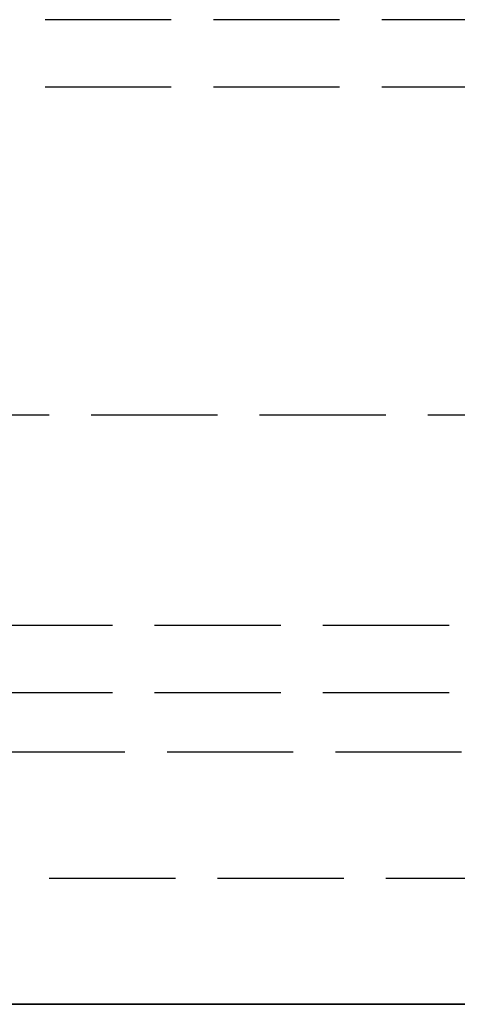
# Model space of a CAD drawing. Header units: millimetres. Extents: x -108 to 0, y 0 to 486.
# Tile 16 of 48: x -30 to -25, y 0 to 12. Entities that reach past the tile are written whole.
import ezdxf

# ---------------------------------------------------------------- set-up
doc = ezdxf.new("R2010")
doc.units = ezdxf.units.MM
doc.header["$LTSCALE"] = 10
doc.linetypes.add('ALLCAD_Strich', pattern=[0.2, 0.15, -0.05])
doc.layers.add('BESCH_KONT_sich_schn_ansi_2d', color=40, linetype='Continuous')
doc.layers.add('BESCH_KONT_sich_schn_grun_2d', color=10, linetype='Continuous')

msp = doc.modelspace()

# ---------------------------------------------------------------- linework, layer by layer
at = {"layer": 'BESCH_KONT_sich_schn_ansi_2d', "linetype": 'ALLCAD_Strich'}
for p, q in [((-5, 0, 47.8), (-107.4, 0, 47.8)), ((-5, 0, 52.8), (-107.4, 0, 52.8)), ((-5, 0, 431.8), (-107.4, 0, 431.8)), ((-5, 0, 436.8), (-107.4, 0, 436.8)), ((-107.4, 0, 436.79), (-5, 0, 436.79)), ((-107.4, 0, 436.821), (-5, 0, 436.821)), ((-107.4, 0, 52.821), (-5, 0, 52.821)), ((-107.4, 0, 52.79), (-5, 0, 52.79)), ((-5.002, 0, 436.923), (-107.398, 0, 436.923)), ((-5.002, 0, 436.954), (-107.398, 0, 436.954)), ((-5.002, 0, 52.954), (-107.398, 0, 52.954)), ((-5.002, 0, 52.923), (-107.398, 0, 52.923)), ((-8.2, 0, 56.8), (-104.2, 0, 56.8)), ((-8.2, 0, 440.8), (-104.2, 0, 440.8)), ((-8.2, 0, 56), (-104.2, 0, 56)), ((-8.2, 0, 440), (-104.2, 0, 440)), ((-101.3, 0, 472.7), (-10.9, 0, 472.7)), ((-101.3, 0, 468.9), (-10.9, 0, 468.9)), ((-101.3, 0, 88.7), (-10.9, 0, 88.7)), ((-101.3, 0, 84.9), (-10.9, 0, 84.9)), ((-101.3, 0, 74.7), (-10.9, 0, 74.7)), ((-101.3, 0, 70.9), (-10.9, 0, 70.9)), ((-101.3, 0, 458.7), (-10.9, 0, 458.7)), ((-101.3, 0, 454.9), (-10.9, 0, 454.9)), ((-12.3, 0, 50.3), (-100.1, 0, 50.3)), ((-12.3, 0, 434.3), (-100.1, 0, 434.3)), ((-99.3, 0, 508.8), (-12.9, 0, 508.8)), ((-99.3, 0, 503), (-12.9, 0, 503)), ((-99.3, 0, 124.8), (-12.9, 0, 124.8)), ((-99.3, 0, 119), (-12.9, 0, 119)), ((-89.75, 0, 27), (-9.75, 0, 27)), ((-89.75, 0, 411), (-9.75, 0, 411)), ((-86.75, 0, 7), (-12.75, 0, 7)), ((-86.75, 0, 391), (-12.75, 0, 391)), ((-68, 0, 30), (-9.75, 0, 30)), ((-68, 0, 414), (-9.75, 0, 414)), ((-68, 0, 28.5), (-9.75, 0, 28.5)), ((-68, 0, 412.5), (-9.75, 0, 412.5)), ((-27.8, 0, 23), (-42.05, 0, 23)), ((-27.8, 0, 407), (-42.05, 0, 407)), ((-36.8, 0, 47), (-15, 0, 47)), ((-36.8, 0, 431), (-15, 0, 431)), ((-27.8, 0, 26), (-36.8, 0, 26)), ((-27.8, 0, 410), (-36.8, 0, 410)), ((-33.5, 0, 435.069), (-6, 0, 435.069)), ((-33.5, 0, 435.1), (-6, 0, 435.1)), ((-33.5, 0, 51.1), (-6, 0, 51.1)), ((-33.5, 0, 51.069), (-6, 0, 51.069)), ((-30.2, 0, 28.36), (-29, 0, 28.36)), ((-30.2, 0, 29.56), (-29, 0, 29.56)), ((-30.2, 0, 412.36), (-29, 0, 412.36)), ((-30.2, 0, 413.56), (-29, 0, 413.56)), ((-26.791, 0, 413), (-30.1, 0, 413)), ((-27.391, 0, 413.295), (-30.1, 0, 413.295)), ((-30.1, 0, 413.295), (-30.1, 0, 413)), ((-26.791, 0, 29), (-30.1, 0, 29)), ((-27.391, 0, 29.295), (-30.1, 0, 29.295)), ((-30.1, 0, 29.295), (-30.1, 0, 29)), ((-29, 0, 23), (-29, 0, 32)), ((-27.8, 0, 32), (-29, 0, 32)), ((-29, 0, 407), (-29, 0, 416)), ((-27.8, 0, 416), (-29, 0, 416)), ((-28.591, 0, 413.295), (-28.872, 0, 429.374)), ((-28.591, 0, 29.295), (-28.872, 0, 45.374)), ((-28.7, 0, 429.805), (-27.526, 0, 431)), ((-28.7, 0, 45.805), (-27.526, 0, 47)), ((-28.291, 0, 413.295), (-28.572, 0, 429.374)), ((-28.291, 0, 29.295), (-28.572, 0, 45.374)), ((-28.567, 0, 429.133), (-28.566, 0, 429.133)), ((-28.567, 0, 45.133), (-28.566, 0, 45.133)), ((-28.486, 0, 429.59), (-27.188, 0, 430.91)), ((-28.486, 0, 45.59), (-27.188, 0, 46.91)), ((-27.991, 0, 413.072), (-28.267, 0, 428.91)), ((-26.382, 0, 428.91), (-28.267, 0, 428.91)), ((-28.267, 0, 428.937), (-28.267, 0, 428.91)), ((-26.382, 0, 44.91), (-28.267, 0, 44.91)), ((-28.267, 0, 44.937), (-28.267, 0, 44.91)), ((-27.991, 0, 29.072), (-28.267, 0, 44.91)), ((-27.991, 0, 413), (-27.991, 0, 413.072)), ((-27.991, 0, 413.072), (-26.7, 0, 413.072)), ((-27.991, 0, 29), (-27.991, 0, 29.072)), ((-27.991, 0, 29.072), (-26.7, 0, 29.072)), ((-24.3, 0, 45.5), (-27.9, 0, 45.5)), ((-24.3, 0, 429.5), (-27.9, 0, 429.5)), ((-27.9, 0, 45.5), (-27.9, 0, 47)), ((-27.9, 0, 429.5), (-27.9, 0, 431)), ((-27.8, 0, 33.5), (-27.8, 0, 30)), ((-27.8, 0, 417.5), (-27.8, 0, 414)), ((-27.8, 0, 47), (-27.8, 0, 33.5)), ((-27.8, 0, 30), (-27.8, 0, 26)), ((-27.8, 0, 23), (-27.8, 0, 26)), ((-27.8, 0, 431), (-27.8, 0, 417.5)), ((-27.8, 0, 414), (-27.8, 0, 410)), ((-27.8, 0, 407), (-27.8, 0, 410)), ((-27.48, 0, 418.425), (-27.7, 0, 431)), ((-27.48, 0, 34.425), (-27.7, 0, 47)), ((-26.382, 0, 429.139), (-27.527, 0, 429.139)), ((-27.527, 0, 429.139), (-26.681, 0, 430)), ((-26.382, 0, 45.139), (-27.527, 0, 45.139)), ((-27.527, 0, 45.139), (-26.681, 0, 46)), ((-27.403, 0, 414), (-27.48, 0, 418.425)), ((-27.403, 0, 30), (-27.48, 0, 34.425)), ((-27.391, 0, 413.295), (-27.403, 0, 414)), ((-27.391, 0, 29.295), (-27.403, 0, 30)), ((-27.4, 0, 431), (-27.348, 0, 428)), ((-27.4, 0, 47), (-27.348, 0, 44)), ((-26.4, 0, 428), (-27.348, 0, 428)), ((-27.348, 0, 428), (-27.185, 0, 418.711)), ((-26.4, 0, 44), (-27.348, 0, 44)), ((-27.348, 0, 44), (-27.185, 0, 34.711)), ((-27.185, 0, 418.711), (-27.11, 0, 414.398)), ((-27.185, 0, 34.711), (-27.11, 0, 30.398)), ((-27.11, 0, 414.398), (-27.103, 0, 414)), ((-27.11, 0, 30.398), (-27.103, 0, 30)), ((-27.103, 0, 414), (-27.091, 0, 413.295)), ((-27.103, 0, 30), (-27.091, 0, 29.295)), ((-26.4, 0, 45), (-26.9, 0, 45.5)), ((-26.4, 0, 429), (-26.9, 0, 429.5)), ((-26.809, 0, 414.062), (-26.808, 0, 414)), ((-26.809, 0, 414.062), (-26.7, 0, 414.062)), ((-26.809, 0, 30.062), (-26.808, 0, 30)), ((-26.809, 0, 30.062), (-26.7, 0, 30.062)), ((-26.808, 0, 414), (-26.791, 0, 413.037)), ((-26.808, 0, 30), (-26.791, 0, 29.037)), ((-26.7, 0, 413), (-26.791, 0, 413)), ((-26.791, 0, 413), (-26.791, 0, 413.037)), ((-26.7, 0, 413.037), (-26.791, 0, 413.037)), ((-26.7, 0, 29), (-26.791, 0, 29)), ((-26.791, 0, 29), (-26.791, 0, 29.037)), ((-26.7, 0, 29.037), (-26.791, 0, 29.037)), ((-26.75, 0, 2.669), (-26.2, 0, 2.669)), ((-26.75, 0, 4.326), (-7.25, 0, 4.326)), ((-26.75, 0, 4.326), (-26.75, 0, 2.669)), ((-26.75, 0, 7), (-26.75, 0, 4.326)), ((-26.75, 0, 386.669), (-26.2, 0, 386.669)), ((-26.75, 0, 388.326), (-7.25, 0, 388.326)), ((-26.75, 0, 388.326), (-26.75, 0, 386.669)), ((-26.75, 0, 391), (-26.75, 0, 388.326)), ((-26.75, 0, 19.669), (-22.22, 0, 19.669)), ((-26.75, 0, 21.313), (-26.4, 0, 21.313)), ((-26.75, 0, 21.313), (-26.75, 0, 11.826)), ((-26.75, 0, 11.813), (-7.25, 0, 11.813)), ((-26.75, 0, 11.826), (-19.047, 0, 11.826)), ((-26.75, 0, 11.826), (-26.75, 0, 7)), ((-26.75, 0, 403.669), (-22.22, 0, 403.669)), ((-26.75, 0, 405.313), (-26.4, 0, 405.313)), ((-26.75, 0, 405.313), (-26.75, 0, 395.826)), ((-26.75, 0, 395.813), (-7.25, 0, 395.813)), ((-26.75, 0, 395.826), (-19.297, 0, 395.826)), ((-26.75, 0, 395.826), (-26.75, 0, 391)), ((-26.7, 0, 414.062), (-26.7, 0, 414)), ((-26.7, 0, 30.062), (-26.7, 0, 30)), ((-26.7, 0, 414.062), (-26.7, 0, 428.272)), ((-26.7, 0, 413), (-26.7, 0, 413.037)), ((-26.7, 0, 414), (-26.7, 0, 413.037)), ((-26.7, 0, 30.062), (-26.7, 0, 44.272)), ((-26.7, 0, 29), (-26.7, 0, 29.037)), ((-26.7, 0, 30), (-26.7, 0, 29.037)), ((-26.45, 0, 430), (-26.681, 0, 430)), ((-26.45, 0, 46), (-26.681, 0, 46)), ((-26.45, 0, 46), (-19.95, 0, 46)), ((-26.45, 0, 430), (-19.95, 0, 430)), ((-26.45, 0, 46), (-26.45, 0, 47)), ((-26.45, 0, 430), (-26.45, 0, 431)), ((-26.4, 0, 34.997), (-26.4, 0, 30)), ((-26.4, 0, 418.997), (-26.4, 0, 414)), ((-7.35, 0, 21.251), (-26.4, 0, 21.251)), ((-26.4, 0, 15.573), (-18.123, 0, 15.573)), ((-26.4, 0, 30), (-26.4, 0, 15.591)), ((-26.4, 0, 15.591), (-18.103, 0, 15.591)), ((-26.4, 0, 15.573), (-26.4, 0, 15.591)), ((-26.4, 0, 29.176), (-22.22, 0, 29.176)), ((-26.4, 0, 26.987), (-7.6, 0, 26.987)), ((-26.4, 0, 27.479), (-22.22, 0, 27.479)), ((-26.4, 0, 27.426), (-22.22, 0, 27.426)), ((-26.4, 0, 21.479), (-7.35, 0, 21.479)), ((-26.4, 0, 27.479), (-22.22, 0, 27.479)), ((-24.586, 0, 45), (-26.4, 0, 45)), ((-24.586, 0, 429), (-26.4, 0, 429)), ((-26.4, 0, 45), (-26.4, 0, 34.997)), ((-26.4, 0, 429), (-26.4, 0, 418.997)), ((-7.35, 0, 405.251), (-26.4, 0, 405.251)), ((-26.4, 0, 399.573), (-18.373, 0, 399.573)), ((-26.4, 0, 414), (-26.4, 0, 399.591)), ((-26.4, 0, 399.591), (-18.353, 0, 399.591)), ((-26.4, 0, 399.573), (-26.4, 0, 399.591)), ((-26.4, 0, 413.176), (-22.22, 0, 413.176)), ((-26.4, 0, 410.987), (-7.6, 0, 410.987)), ((-26.4, 0, 411.479), (-22.22, 0, 411.479)), ((-26.4, 0, 411.426), (-22.22, 0, 411.426)), ((-26.4, 0, 405.479), (-7.35, 0, 405.479)), ((-26.4, 0, 411.479), (-22.22, 0, 411.479)), ((-26.382, 0, 429.139), (-26.382, 0, 428.91)), ((-26.201, 0, 428.899), (-26.382, 0, 429.139)), ((-26.201, 0, 44.899), (-26.382, 0, 45.139)), ((-26.382, 0, 45.139), (-26.382, 0, 44.91)), ((-26.3, 0, 35), (-15, 0, 35)), ((-26.3, 0, 419), (-15, 0, 419)), ((-26.2, 0, 3.014), (-26.1, 0, 3.014)), ((-26.2, 0, 1.514), (-26.2, 0, 3.014)), ((-26.2, 0, 1.514), (-26.1, 0, 1.514)), ((-26.2, 0, 0.503), (-26.2, 0, 1.1)), ((-26.2, 0, 1.1), (-26.2, 0, 1.514)), ((-26.2, 0, 1.1), (-26.1, 0, 1.1)), ((-26.2, 0, 387.014), (-26.1, 0, 387.014)), ((-26.2, 0, 385.514), (-26.2, 0, 387.014)), ((-26.2, 0, 385.514), (-26.1, 0, 385.514)), ((-26.2, 0, 384.503), (-26.2, 0, 385.1)), ((-26.2, 0, 385.1), (-26.2, 0, 385.514)), ((-26.2, 0, 385.1), (-26.1, 0, 385.1)), ((-26.2, 0, 2.669), (-7.25, 0, 2.669)), ((-26.2, 0, 2.6), (-7.091, 0, 2.6)), ((-6.2, 0, 1.988), (-26.2, 0, 1.988)), ((-26.2, 0, 386.669), (-7.25, 0, 386.669)), ((-26.2, 0, 386.6), (-7.091, 0, 386.6)), ((-6.2, 0, 385.988), (-26.2, 0, 385.988)), ((-26.1, 0, 2.715), (-2.5, 0, 2.715)), ((-26.1, 0, 2.773), (-24.1, 0, 2.784)), ((-26.1, 0, 2.773), (-26.1, 0, 2.715)), ((-26.1, 0, 0.613), (-26.1, 0, 1.053)), ((-26.1, 0, 1.053), (-26.1, 0, 1.216)), ((-26.1, 0, 1.216), (-26.1, 0, 2.715)), ((-26.1, 0, 2.773), (-26.1, 0, 4.273)), ((-26.1, 0, 4.273), (-24.1, 0, 4.284)), ((-26.1, 0, 1.216), (-2.5, 0, 1.216)), ((-2.5, 0, 1.053), (-26.1, 0, 1.053)), ((-26.1, 0, 386.715), (-2.5, 0, 386.715)), ((-26.1, 0, 386.773), (-24.1, 0, 386.784)), ((-26.1, 0, 386.773), (-26.1, 0, 386.715)), ((-26.1, 0, 384.613), (-26.1, 0, 385.053)), ((-26.1, 0, 385.053), (-26.1, 0, 385.216)), ((-26.1, 0, 385.216), (-26.1, 0, 386.715)), ((-26.1, 0, 386.773), (-26.1, 0, 388.273)), ((-26.1, 0, 388.273), (-24.1, 0, 388.284)), ((-26.1, 0, 385.216), (-2.5, 0, 385.216)), ((-2.5, 0, 385.053), (-26.1, 0, 385.053)), ((-26.1, 0, 2.485), (-13, 0, 2.485)), ((-13, 0, 2.425), (-26.1, 0, 2.425)), ((-26.1, 0, 2.422), (-8.2, 0, 2.422)), ((-2.5, 0, 2.553), (-26.1, 0, 2.553)), ((-8.2, 0, 3.922), (-26.1, 0, 3.922)), ((-26.1, 0, 1.185), (-13, 0, 1.185)), ((-13, 0, 1.125), (-26.1, 0, 1.125)), ((-26.1, 0, 3.014), (-6.5, 0, 3.014)), ((-26.1, 0, 1.514), (-2.5, 0, 1.514)), ((-26.1, 0, 1.1), (-6.2, 0, 1.1)), ((-26.1, 0, 386.485), (-13, 0, 386.485)), ((-13, 0, 386.425), (-26.1, 0, 386.425)), ((-26.1, 0, 386.422), (-8.2, 0, 386.422)), ((-2.5, 0, 386.553), (-26.1, 0, 386.553)), ((-8.2, 0, 387.922), (-26.1, 0, 387.922)), ((-26.1, 0, 385.185), (-13, 0, 385.185)), ((-13, 0, 385.125), (-26.1, 0, 385.125)), ((-26.1, 0, 387.014), (-6.5, 0, 387.014)), ((-26.1, 0, 385.514), (-2.5, 0, 385.514)), ((-26.1, 0, 385.1), (-6.2, 0, 385.1)), ((-25.9, 0, 429.3), (-25.9, 0, 429)), ((-7.7, 0, 429.3), (-25.9, 0, 429.3)), ((-25.9, 0, 45.3), (-25.9, 0, 45)), ((-7.7, 0, 45.3), (-25.9, 0, 45.3)), ((-25.475, 0, 0.488), (-25.802, 0, 0.488)), ((-25.475, 0, 384.488), (-25.802, 0, 384.488)), ((-25.8, 0, 47), (-25.8, 0, 35)), ((-25.8, 0, 431), (-25.8, 0, 419)), ((-25.7, 0, 33.299), (-20.7, 0, 33.299)), ((-25.7, 0, 417.299), (-20.7, 0, 417.299)), ((-24.9, 0, 32.5), (-25.7, 0, 33.299)), ((-25.7, 0, 33.299), (-25.7, 0, 35)), ((-24.9, 0, 416.5), (-25.7, 0, 417.299)), ((-25.7, 0, 417.299), (-25.7, 0, 419)), ((-25.7, 0, 35), (-25.7, 0, 46)), ((-25.7, 0, 419), (-25.7, 0, 430)), ((-11.825, 0, 0.488), (-25.475, 0, 0.488)), ((-11.825, 0, 384.488), (-25.475, 0, 384.488)), ((-25.3, 0, 431), (-25.3, 0, 429)), ((-25.3, 0, 47), (-25.3, 0, 45)), ((-12.136, 0, 0.472), (-25.164, 0, 0.472)), ((-12.136, 0, 384.472), (-25.164, 0, 384.472)), ((-12.136, 0, 1.972), (-25.164, 0, 1.972)), ((-12.136, 0, 385.972), (-25.164, 0, 385.972)), ((-25, 0, 431), (-25, 0, 429)), ((-25, 0, 47), (-25, 0, 45)), ((-24.9, 0, 32.5), (-21.5, 0, 32.5))]:
    msp.add_line(p, q, dxfattribs=at)
at = {"layer": 'BESCH_KONT_sich_schn_ansi_2d', "linetype": 'ALLCAD_Strich', "extrusion": (0, 1, 0)}
for centre, radius, start, end in [((28.267, 429.139), 0.3, 352.8423, 359), ((28.267, 45.139), 0.3, 352.8423, 359), ((26.3, 33.5), 1.5, 0, 90), ((26.3, 417.5), 1.5, 0, 90), ((26.791, 413.3), 0.3, 270, 359), ((26.791, 29.3), 0.3, 270, 359)]:
    msp.add_arc(centre, radius, start, end, dxfattribs=at)
at = {"layer": 'BESCH_KONT_sich_schn_ansi_2d', "linetype": 'ALLCAD_Strich', "extrusion": (0, -1, 0)}
for centre, radius, start, end in [((-26.7, 413.3), 0.3, 270, 0), ((-26.7, 29.3), 0.3, 270, 0), ((-25.9, 428.5), 0.5, 90, 180), ((-25.9, 44.5), 0.5, 90, 180), ((-25.9, 428.5), 0.8, 90, 127.0344), ((-25.9, 44.5), 0.8, 90, 127.0344), ((-25.164, 3.657), 3.185, 252.9126, 270), ((-25.164, 387.657), 3.185, 252.9126, 270), ((-29.126, -1.078), 5, 37.5885, 52.7542), ((-29.126, 382.922), 5, 37.5885, 52.7542)]:
    msp.add_arc(centre, radius, start, end, dxfattribs=at)
at = {"layer": 'BESCH_KONT_sich_schn_ansi_2d', "linetype": 'ALLCAD_Strich', "extrusion": (0, 1, 0)}
for centre, major_axis, ratio, start_param, end_param in [((-30.101, 0, 420.998), (6.898, 0, -4.05), 0.999875, -5.243275, -4.227075), ((-28.872, 0, 429.369), (0.3, 0, 0.005), 0.01745, -1.570482, 0), ((-28.872, 0, 45.369), (0.3, 0, 0.005), 0.01745, -1.570482, 0), ((-28.7, 0, 429.8), (0.214, 0, -0.21), 0.012449, -1.583029, 0), ((-28.7, 0, 45.8), (0.214, 0, -0.21), 0.012449, -1.583029, 0), ((-28.591, 0, 413.29), (0.3, 0, 0.005), 0.01745, -1.570492, 0), ((-28.591, 0, 29.29), (0.3, 0, 0.005), 0.01745, -1.570492, 0), ((-28.271, 0, 429.38), (-0.3, 0, 0), 0.999391, -0.016978, 0.776671), ((-28.271, 0, 45.38), (-0.3, 0, 0), 0.999391, -0.016978, 0.776671), ((-28.267, 0, 429.139), (-0.3, 0, -0.005), 0.761491, -1.004737, 0), ((-28.267, 0, 45.139), (-0.3, 0, -0.005), 0.761491, -1.004737, 0), ((-28.267, 0, 429.139), (-0.3, 0, -0.005), 0.761491, -1.557505, -1.004737), ((-28.267, 0, 45.139), (-0.3, 0, -0.005), 0.761491, -1.557505, -1.004737), ((-27.991, 0, 413.3), (0.071, 0, -0.292), 0.999947, 1.612252, 1.791836), ((-27.991, 0, 413.3), (-0.3, 0, -0.005), 0.761491, -1.557505, 0), ((-27.991, 0, 29.3), (0.071, 0, -0.292), 0.999947, 1.612252, 1.791836), ((-27.991, 0, 29.3), (-0.3, 0, -0.005), 0.761491, -1.557505, 0), ((-27.991, 0, 413.3), (0.071, 0, -0.292), 0.999947, 1.457043, 1.53256), ((-27.991, 0, 29.3), (0.071, 0, -0.292), 0.999947, 1.457043, 1.53256), ((-27.991, 0, 413.3), (0.071, 0, -0.292), 0.999947, 1.327903, 1.386563), ((-27.991, 0, 29.3), (0.071, 0, -0.292), 0.999947, 1.327903, 1.386563), ((-27.991, 0, 413.3), (0.071, 0, -0.292), 0.999947, 1.211731, 1.259429), ((-27.991, 0, 29.3), (0.071, 0, -0.292), 0.999947, 1.211731, 1.259429), ((-27.991, 0, 413.3), (0.071, 0, -0.292), 0.999947, 1.102395, 1.141832), ((-27.991, 0, 29.3), (0.071, 0, -0.292), 0.999947, 1.102396, 1.141832), ((-27.991, 0, 413.3), (0.071, 0, -0.292), 0.999947, 0.312514, 0.340118), ((-27.991, 0, 29.3), (0.071, 0, -0.292), 0.999947, 0.312514, 0.340118), ((-27.991, 0, 413.3), (0.071, 0, -0.292), 0.999947, 0.238484, 0.254966), ((-27.991, 0, 29.3), (0.071, 0, -0.292), 0.999947, 0.238484, 0.254966), ((-26.791, 0, 413.3), (0.6, 0, 0), 0.500011, 1.571142, 3.124167), ((-26.791, 0, 29.3), (0.6, 0, 0), 0.500011, 1.571142, 3.124167), ((-26.974, 0, 430.7), (0.3, 0, 0), 0.999392, -2.365408, -1.570954), ((-26.974, 0, 46.7), (0.3, 0, 0), 0.999392, -2.365408, -1.570954), ((-26.791, 0, 413.3), (-0.3, 0, -0.005), 0.878197, -1.555469, 0), ((-26.791, 0, 29.3), (-0.3, 0, -0.005), 0.878197, -1.555469, 0), ((-26.7, 0, 428.5), (0.3, 0, 0), 0.761539, 0.000001, 1.570795), ((-26.7, 0, 413.3), (0.3, 0), 0.878228, 0, 1.570796), ((-26.7, 0, 44.5), (0.3, 0, 0), 0.761539, 0.000001, 1.570795), ((-26.7, 0, 29.3), (0.3, 0), 0.878228, 0, 1.570796), ((-26.382, 0, 429.139), (0.181, 0, -0.239), 0.577671, 0, 0.917359), ((-26.382, 0, 45.139), (0.181, 0, -0.239), 0.577671, 0, 0.917359)]:
    msp.add_ellipse(centre, major_axis=major_axis, ratio=ratio, start_param=start_param, end_param=end_param, dxfattribs=at)
at = {"layer": 'BESCH_KONT_sich_schn_ansi_2d', "linetype": 'ALLCAD_Strich', "extrusion": (0, -1, 0)}
for centre, major_axis, ratio, start_param, end_param in [((-27.391, 0, 413.29), (0.3, 0, 0.005), 0.01745, 0, 1.570492), ((-27.391, 0, 29.29), (0.3, 0, 0.005), 0.01745, 0, 1.570492), ((-27.402, 0, 431.121), (0.214, 0, -0.21), 0.012449, 0, 0.94768), ((-27.402, 0, 47.121), (0.214, 0, -0.21), 0.012449, 0, 0.94768), ((-26.81, 0, 414.403), (0.006, 0, -0.342), 0.878197, -1.570796, -0.015328), ((-26.81, 0, 30.403), (0.006, 0, -0.342), 0.878197, -1.570796, -0.015328), ((-26.7, 0, 414.403), (0, 0, -0.342), 0.878228, 0, 1.570796), ((-26.7, 0, 30.403), (0, 0, -0.342), 0.878228, 0, 1.570796), ((-26.7, 0, 413.3), (0.3, 0), 0.761539, -1.570796, 0), ((-26.7, 0, 29.3), (0.3, 0), 0.761539, -1.570796, 0), ((-24.65, 0, 43.591), (-1.75, 0), 0.999986, -1.570796, 0), ((-24.65, 0, 41.237), (-1.75, 0), 0.999986, -1.570796, 0), ((-24.65, 0, 427.591), (-1.75, 0), 0.999986, -1.570796, 0), ((-24.65, 0, 425.237), (-1.75, 0), 0.999986, -1.570796, 0), ((-25.802, 0, 10.474), (0, 0, -9.986), 0.707107, -0.056336, 0.000017), ((-25.802, 0, 394.474), (0, 0, -9.986), 0.707107, -0.056336, 0.000017)]:
    msp.add_ellipse(centre, major_axis=major_axis, ratio=ratio, start_param=start_param, end_param=end_param, dxfattribs=at)
at = {"layer": 'BESCH_KONT_sich_schn_ansi_2d', "linetype": 'ALLCAD_Strich'}
for points, knots in [([(-28.872, 0, 429.374), (-28.872, 0, 429.415), (-28.869, 0, 429.455), (-28.862, 0, 429.494), (-28.855, 0, 429.533), (-28.844, 0, 429.57), (-28.829, 0, 429.607), (-28.815, 0, 429.643), (-28.796, 0, 429.678), (-28.775, 0, 429.712), (-28.753, 0, 429.745), (-28.728, 0, 429.776), (-28.7, 0, 429.805)], [0, 0, 0, 0, 0.25, 0.25, 0.25, 0.5, 0.5, 0.5, 0.75, 0.75, 0.75, 1, 1, 1, 1]), ([(-28.872, 0, 45.374), (-28.872, 0, 45.415), (-28.869, 0, 45.455), (-28.862, 0, 45.494), (-28.855, 0, 45.533), (-28.844, 0, 45.57), (-28.829, 0, 45.607), (-28.815, 0, 45.643), (-28.796, 0, 45.678), (-28.775, 0, 45.712), (-28.753, 0, 45.745), (-28.728, 0, 45.776), (-28.7, 0, 45.805)], [0, 0, 0, 0, 0.25, 0.25, 0.25, 0.5, 0.5, 0.5, 0.75, 0.75, 0.75, 1, 1, 1, 1]), ([(-27.991, 0, 413), (-28.012, 0, 413), (-28.032, 0, 413.001), (-28.052, 0, 413.002), (-28.068, 0, 413.002), (-28.084, 0, 413.003), (-28.099, 0, 413.005), (-28.118, 0, 413.007), (-28.137, 0, 413.009), (-28.155, 0, 413.011), (-28.169, 0, 413.013), (-28.182, 0, 413.016), (-28.195, 0, 413.018), (-28.198, 0, 413.018), (-28.201, 0, 413.019), (-28.204, 0, 413.02), (-28.221, 0, 413.023), (-28.238, 0, 413.027), (-28.255, 0, 413.03), (-28.264, 0, 413.033), (-28.272, 0, 413.035), (-28.281, 0, 413.037), (-28.289, 0, 413.04), (-28.297, 0, 413.042), (-28.305, 0, 413.044), (-28.323, 0, 413.05), (-28.341, 0, 413.056), (-28.357, 0, 413.062), (-28.373, 0, 413.068), (-28.388, 0, 413.075), (-28.402, 0, 413.082), (-28.41, 0, 413.085), (-28.417, 0, 413.088), (-28.424, 0, 413.092), (-28.431, 0, 413.096), (-28.439, 0, 413.1), (-28.446, 0, 413.105), (-28.458, 0, 413.112), (-28.47, 0, 413.119), (-28.48, 0, 413.126), (-28.482, 0, 413.128), (-28.484, 0, 413.129), (-28.486, 0, 413.131), (-28.499, 0, 413.14), (-28.511, 0, 413.15), (-28.522, 0, 413.16), (-28.524, 0, 413.162), (-28.525, 0, 413.163), (-28.526, 0, 413.165), (-28.536, 0, 413.174), (-28.545, 0, 413.184), (-28.553, 0, 413.195), (-28.556, 0, 413.199), (-28.559, 0, 413.203), (-28.561, 0, 413.207), (-28.567, 0, 413.216), (-28.572, 0, 413.224), (-28.576, 0, 413.233), (-28.579, 0, 413.239), (-28.581, 0, 413.245), (-28.583, 0, 413.251), (-28.586, 0, 413.26), (-28.588, 0, 413.268), (-28.589, 0, 413.276), (-28.59, 0, 413.282), (-28.591, 0, 413.289), (-28.591, 0, 413.295)], [0, 0, 0, 0, 0.055662, 0.055662, 0.055662, 0.1, 0.1, 0.1, 0.157062, 0.157062, 0.157062, 0.2, 0.2, 0.2, 0.209995, 0.209995, 0.209995, 0.267839, 0.267839, 0.267839, 0.3, 0.3, 0.3, 0.330247, 0.330247, 0.330247, 0.4, 0.4, 0.4, 0.466202, 0.466202, 0.466202, 0.5, 0.5, 0.5, 0.538273, 0.538273, 0.538273, 0.6, 0.6, 0.6, 0.612257, 0.612257, 0.612257, 0.689388, 0.689388, 0.689388, 0.7, 0.7, 0.7, 0.77167, 0.77167, 0.77167, 0.8, 0.8, 0.8, 0.860156, 0.860156, 0.860156, 0.9, 0.9, 0.9, 0.956435, 0.956435, 0.956435, 1, 1, 1, 1]), ([(-27.991, 0, 29), (-28.012, 0, 29), (-28.032, 0, 29.001), (-28.052, 0, 29.002), (-28.068, 0, 29.002), (-28.084, 0, 29.003), (-28.099, 0, 29.005), (-28.118, 0, 29.007), (-28.137, 0, 29.009), (-28.155, 0, 29.011), (-28.169, 0, 29.013), (-28.182, 0, 29.016), (-28.195, 0, 29.018), (-28.198, 0, 29.018), (-28.201, 0, 29.019), (-28.204, 0, 29.02), (-28.221, 0, 29.023), (-28.238, 0, 29.027), (-28.255, 0, 29.03), (-28.264, 0, 29.033), (-28.272, 0, 29.035), (-28.281, 0, 29.037), (-28.289, 0, 29.04), (-28.297, 0, 29.042), (-28.305, 0, 29.044), (-28.323, 0, 29.05), (-28.341, 0, 29.056), (-28.357, 0, 29.062), (-28.373, 0, 29.068), (-28.388, 0, 29.075), (-28.402, 0, 29.082), (-28.41, 0, 29.085), (-28.417, 0, 29.088), (-28.424, 0, 29.092), (-28.431, 0, 29.096), (-28.439, 0, 29.1), (-28.446, 0, 29.105), (-28.458, 0, 29.112), (-28.47, 0, 29.119), (-28.48, 0, 29.126), (-28.482, 0, 29.128), (-28.484, 0, 29.129), (-28.486, 0, 29.131), (-28.499, 0, 29.14), (-28.511, 0, 29.15), (-28.522, 0, 29.16), (-28.524, 0, 29.162), (-28.525, 0, 29.163), (-28.526, 0, 29.165), (-28.536, 0, 29.174), (-28.545, 0, 29.184), (-28.553, 0, 29.195), (-28.556, 0, 29.199), (-28.559, 0, 29.203), (-28.561, 0, 29.207), (-28.567, 0, 29.216), (-28.572, 0, 29.224), (-28.576, 0, 29.233), (-28.579, 0, 29.239), (-28.581, 0, 29.245), (-28.583, 0, 29.251), (-28.586, 0, 29.26), (-28.588, 0, 29.268), (-28.589, 0, 29.276), (-28.59, 0, 29.282), (-28.591, 0, 29.289), (-28.591, 0, 29.295)], [0, 0, 0, 0, 0.055662, 0.055662, 0.055662, 0.1, 0.1, 0.1, 0.157062, 0.157062, 0.157062, 0.2, 0.2, 0.2, 0.209995, 0.209995, 0.209995, 0.267839, 0.267839, 0.267839, 0.3, 0.3, 0.3, 0.330247, 0.330247, 0.330247, 0.4, 0.4, 0.4, 0.466202, 0.466202, 0.466202, 0.5, 0.5, 0.5, 0.538273, 0.538273, 0.538273, 0.6, 0.6, 0.6, 0.612257, 0.612257, 0.612257, 0.689388, 0.689388, 0.689388, 0.7, 0.7, 0.7, 0.77167, 0.77167, 0.77167, 0.8, 0.8, 0.8, 0.860156, 0.860156, 0.860156, 0.9, 0.9, 0.9, 0.956435, 0.956435, 0.956435, 1, 1, 1, 1]), ([(-28.572, 0, 429.374), (-28.571, 0, 429.361), (-28.57, 0, 429.348), (-28.568, 0, 429.335), (-28.566, 0, 429.321), (-28.563, 0, 429.309), (-28.56, 0, 429.296), (-28.556, 0, 429.283), (-28.552, 0, 429.271), (-28.546, 0, 429.259)], [0, 0, 0, 0, 0.333333, 0.333333, 0.333333, 0.666667, 0.666667, 0.666667, 1, 1, 1, 1]), ([(-28.572, 0, 45.374), (-28.571, 0, 45.361), (-28.57, 0, 45.348), (-28.568, 0, 45.335), (-28.566, 0, 45.321), (-28.563, 0, 45.309), (-28.56, 0, 45.296), (-28.556, 0, 45.283), (-28.552, 0, 45.271), (-28.546, 0, 45.259)], [0, 0, 0, 0, 0.333333, 0.333333, 0.333333, 0.666667, 0.666667, 0.666667, 1, 1, 1, 1]), ([(-28.566, 0, 429.133), (-28.567, 0, 429.122), (-28.566, 0, 429.111), (-28.56, 0, 429.063), (-28.54, 0, 429.023), (-28.49, 0, 428.974), (-28.458, 0, 428.955), (-28.425, 0, 428.943)], [0.02371527, 0.02371527, 0.02371527, 0.02371527, 0.0276119, 0.0276119, 0.04228959, 0.04228959, 0.05376576, 0.05376576, 0.05376576, 0.05376576]), ([(-28.566, 0, 45.133), (-28.567, 0, 45.122), (-28.566, 0, 45.111), (-28.56, 0, 45.063), (-28.54, 0, 45.023), (-28.49, 0, 44.974), (-28.458, 0, 44.955), (-28.425, 0, 44.943)], [0.03081341, 0.03081341, 0.03081341, 0.03081341, 0.03471004, 0.03471004, 0.04938773, 0.04938773, 0.06086391, 0.06086391, 0.06086391, 0.06086391]), ([(-28.546, 0, 429.259), (-28.55, 0, 429.246), (-28.553, 0, 429.232), (-28.556, 0, 429.218), (-28.559, 0, 429.204), (-28.561, 0, 429.19), (-28.563, 0, 429.176), (-28.565, 0, 429.162), (-28.566, 0, 429.148), (-28.566, 0, 429.133)], [0, 0, 0, 0, 0.333333, 0.333333, 0.333333, 0.666667, 0.666667, 0.666667, 1, 1, 1, 1]), ([(-28.546, 0, 45.259), (-28.55, 0, 45.246), (-28.553, 0, 45.232), (-28.556, 0, 45.218), (-28.559, 0, 45.204), (-28.561, 0, 45.19), (-28.563, 0, 45.176), (-28.565, 0, 45.162), (-28.566, 0, 45.148), (-28.566, 0, 45.133)], [0, 0, 0, 0, 0.333333, 0.333333, 0.333333, 0.666667, 0.666667, 0.666667, 1, 1, 1, 1]), ([(-28.425, 0, 428.943), (-28.415, 0, 428.94), (-28.406, 0, 428.937), (-28.371, 0, 428.929), (-28.338, 0, 428.927), (-28.296, 0, 428.931), (-28.282, 0, 428.934), (-28.267, 0, 428.937)], [-0.03081341, -0.03081341, -0.03081341, -0.03081341, -0.0276119, -0.0276119, -0.01883517, -0.01883517, -0.01452998, -0.01452998, -0.01452998, -0.01452998]), ([(-28.425, 0, 44.943), (-28.415, 0, 44.94), (-28.406, 0, 44.937), (-28.371, 0, 44.929), (-28.338, 0, 44.927), (-28.296, 0, 44.931), (-28.282, 0, 44.934), (-28.267, 0, 44.937)], [-0.03081341, -0.03081341, -0.03081341, -0.03081341, -0.0276119, -0.0276119, -0.01883517, -0.01883517, -0.01452998, -0.01452998, -0.01452998, -0.01452998]), ([(-28.267, 0, 428.937), (-28.195, 0, 428.955), (-28.119, 0, 428.975), (-28.04, 0, 428.996), (-27.961, 0, 429.017), (-27.879, 0, 429.04), (-27.794, 0, 429.064), (-27.708, 0, 429.088), (-27.619, 0, 429.113), (-27.527, 0, 429.139)], [0, 0, 0, 0, 0.333333, 0.333333, 0.333333, 0.666667, 0.666667, 0.666667, 1, 1, 1, 1]), ([(-28.267, 0, 44.937), (-28.195, 0, 44.955), (-28.119, 0, 44.975), (-28.04, 0, 44.996), (-27.961, 0, 45.017), (-27.879, 0, 45.04), (-27.794, 0, 45.064), (-27.708, 0, 45.088), (-27.619, 0, 45.113), (-27.527, 0, 45.139)], [0, 0, 0, 0, 0.333333, 0.333333, 0.333333, 0.666667, 0.666667, 0.666667, 1, 1, 1, 1]), ([(-28.219, 0, 413.105), (-28.195, 0, 413.077), (-28.168, 0, 413.056), (-28.103, 0, 413.018), (-28.062, 0, 413.006), (-28.021, 0, 413.002)], [0, 0, 0, 0, 0.1845567, 0.1845567, 0.4564862, 0.4564862, 0.4564862, 0.4564862]), ([(-28.219, 0, 29.105), (-28.195, 0, 29.077), (-28.168, 0, 29.056), (-28.103, 0, 29.018), (-28.062, 0, 29.006), (-28.021, 0, 29.002)], [0, 0, 0, 0, 0.1845567, 0.1845567, 0.4564862, 0.4564862, 0.4564862, 0.4564862])]:
    msp.add_open_spline(points, degree=3, knots=knots, dxfattribs=at)
for points in [[(-28.285, 0, 413.241), (-28.284, 0, 413.233), (-28.282, 0, 413.225), (-28.28, 0, 413.218)], [(-28.285, 0, 29.241), (-28.284, 0, 29.233), (-28.282, 0, 29.225), (-28.28, 0, 29.218)], [(-28.273, 0, 413.196), (-28.27, 0, 413.19), (-28.267, 0, 413.183), (-28.265, 0, 413.177)], [(-28.273, 0, 29.196), (-28.27, 0, 29.19), (-28.267, 0, 29.183), (-28.265, 0, 29.177)], [(-28.257, 0, 413.161), (-28.254, 0, 413.155), (-28.25, 0, 413.149), (-28.247, 0, 413.143)], [(-28.257, 0, 29.161), (-28.254, 0, 29.155), (-28.25, 0, 29.149), (-28.247, 0, 29.143)], [(-28.239, 0, 413.131), (-28.235, 0, 413.125), (-28.231, 0, 413.12), (-28.227, 0, 413.114)], [(-28.239, 0, 29.131), (-28.235, 0, 29.125), (-28.231, 0, 29.12), (-28.227, 0, 29.114)], [(-28.013, 0, 413.001), (-28.007, 0, 413), (-28.002, 0, 413), (-27.996, 0, 413)], [(-28.013, 0, 29.001), (-28.007, 0, 29), (-28.002, 0, 29), (-27.996, 0, 29)], [(-26.681, 0, 430), (-26.715, 0, 430.061), (-26.783, 0, 430.184), (-26.88, 0, 430.358), (-26.969, 0, 430.517), (-27.046, 0, 430.655), (-27.108, 0, 430.767), (-27.154, 0, 430.849), (-27.182, 0, 430.899), (-27.188, 0, 430.91), (-27.188, 0, 430.91)], [(-26.681, 0, 46), (-26.715, 0, 46.061), (-26.783, 0, 46.184), (-26.88, 0, 46.358), (-26.969, 0, 46.517), (-27.046, 0, 46.655), (-27.108, 0, 46.767), (-27.154, 0, 46.849), (-27.182, 0, 46.899), (-27.188, 0, 46.91), (-27.188, 0, 46.91)], [(-26.974, 0, 431), (-26.974, 0, 431), (-26.971, 0, 430.988), (-26.955, 0, 430.933), (-26.928, 0, 430.843), (-26.892, 0, 430.72), (-26.848, 0, 430.568), (-26.796, 0, 430.393), (-26.74, 0, 430.202), (-26.701, 0, 430.067), (-26.681, 0, 430)], [(-26.974, 0, 47), (-26.974, 0, 47), (-26.971, 0, 46.988), (-26.955, 0, 46.933), (-26.928, 0, 46.843), (-26.892, 0, 46.72), (-26.848, 0, 46.568), (-26.796, 0, 46.393), (-26.74, 0, 46.202), (-26.701, 0, 46.067), (-26.681, 0, 46)], [(-26.7, 0, 428.272), (-26.7, 0, 428.331), (-26.687, 0, 428.442), (-26.639, 0, 428.591), (-26.568, 0, 428.719), (-26.482, 0, 428.826), (-26.416, 0, 428.884), (-26.382, 0, 428.91)], [(-26.7, 0, 44.272), (-26.7, 0, 44.331), (-26.687, 0, 44.442), (-26.639, 0, 44.591), (-26.568, 0, 44.719), (-26.482, 0, 44.826), (-26.416, 0, 44.884), (-26.382, 0, 44.91)]]:
    msp.add_open_spline(points, degree=3, dxfattribs=at)
at = {"layer": 'BESCH_KONT_sich_schn_grun_2d', "linetype": 'ALLCAD_Strich'}
for p, q in [((-12.299, 11.7), (-100.099, 11.7)), ((-12.299, 10.9), (-100.099, 10.9)), ((-11.749, 7), (-54.049, 7)), ((-4.999, 4.5), (-107.399, 4.5)), ((-4.999, 3.7), (-107.399, 3.7)), ((-38.349, 3), (-9.749, 3)), ((-89.749, 1.5), (-9.749, 1.5)), ((-39.349, 0), (-9.749, 0))]:
    msp.add_line(p, q, dxfattribs=at)

doc.saveas('drawing.dxf')
